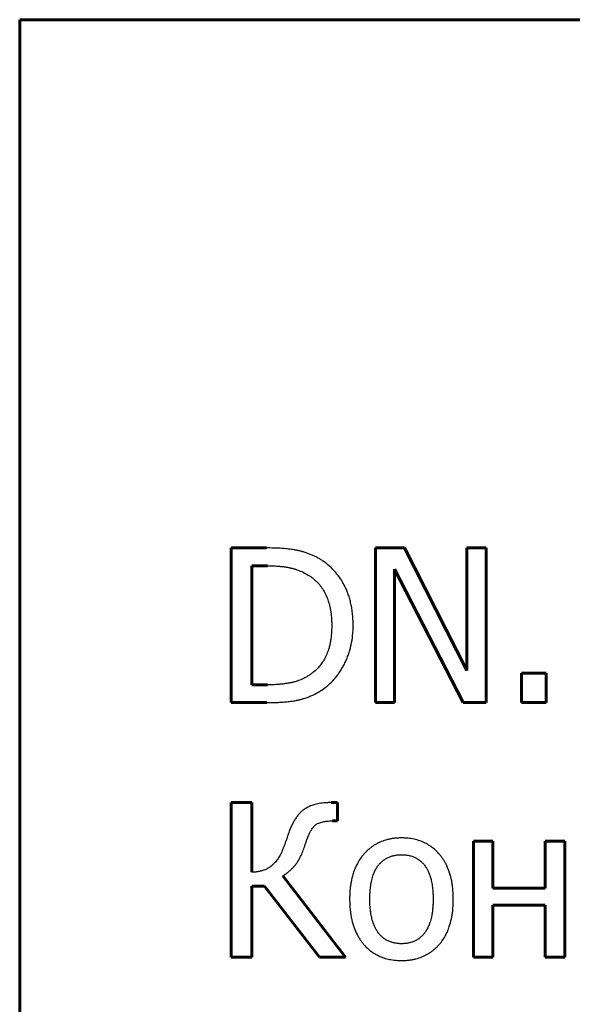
# Model space of a CAD drawing. Header units: millimetres. Extents: x 0 to 594, y 0 to 420.
# Tile 6 of 21: x 179.68 to 185.12, y 100.47 to 110.17. Entities that reach past the tile are written whole.
import ezdxf

# ---------------------------------------------------------------- set-up
doc = ezdxf.new("R2010")
doc.units = ezdxf.units.MM
doc.linetypes.add('K5LT-1', pattern=[0])
doc.linetypes.add('K5LT_BASIC', pattern=[0])
doc.layers.add('Системный слой (1)', color=251, linetype='Continuous', true_color=0x6c6c6c)

msp = doc.modelspace()

# ---------------------------------------------------------------- linework, layer by layer
at = {"layer": 'Системный слой (1)', "color": 143, "linetype": 'K5LT_BASIC', "lineweight": 60, "true_color": 0x33acca}
for p, q in [((179.676, 110.1735), (179.676, 91.2351)), ((218.9913, 110.1735), (179.676, 110.1735)), ((182.107, 104.9679), (181.76, 104.9679)), ((181.76, 104.9679), (181.76, 103.4439)), ((183.4692, 104.9679), (183.1815, 104.9679)), ((183.1815, 104.9679), (183.1815, 103.4439)), ((184.083, 103.7612), (183.4692, 104.9679)), ((184.272, 104.9679), (184.083, 104.9679)), ((184.083, 104.9679), (184.083, 103.7612)), ((184.272, 103.4439), (184.272, 104.9679)), ((181.9625, 104.7925), (182.1169, 104.7925)), ((181.9625, 103.6192), (181.9625, 104.7925)), ((183.3704, 103.4439), (183.3704, 104.7579)), ((183.3704, 104.7579), (184.0447, 103.4439)), ((184.6203, 103.7353), (184.6203, 103.4439)), ((184.8648, 103.7353), (184.6203, 103.7353)), ((184.8648, 103.4439), (184.8648, 103.7353)), ((182.1169, 103.6192), (181.9625, 103.6192)), ((181.76, 103.4439), (182.1107, 103.4439)), ((183.1815, 103.4439), (183.3704, 103.4439)), ((184.0447, 103.4439), (184.272, 103.4439)), ((184.6203, 103.4439), (184.8648, 103.4439)), ((181.76, 102.4586), (181.76, 100.9346)), ((181.9625, 102.4586), (181.76, 102.4586)), ((181.9625, 101.772), (181.9625, 102.4586)), ((182.8073, 102.4586), (182.7443, 102.4586)), ((182.8073, 102.2783), (182.8073, 102.4586)), ((182.7566, 102.2783), (182.8073, 102.2783)), ((184.3387, 102.0782), (184.146, 102.0782)), ((184.146, 102.0782), (184.146, 100.9346)), ((184.3387, 101.6151), (184.3387, 102.0782)), ((185.0476, 102.0782), (184.8549, 102.0782)), ((184.8549, 102.0782), (184.8549, 101.6151)), ((185.0476, 100.9346), (185.0476, 102.0782)), ((182.8875, 100.9346), (182.2688, 101.7361)), ((181.9625, 100.9346), (181.9625, 101.6336)), ((181.9625, 101.6336), (182.0897, 101.6336)), ((182.0897, 101.6336), (182.6294, 100.9346)), ((184.8549, 101.6151), (184.3387, 101.6151)), ((184.3387, 100.9346), (184.3387, 101.4496)), ((184.3387, 101.4496), (184.8549, 101.4496)), ((184.8549, 101.4496), (184.8549, 100.9346)), ((181.76, 100.9346), (181.9625, 100.9346)), ((182.6294, 100.9346), (182.8875, 100.9346)), ((184.146, 100.9346), (184.3387, 100.9346)), ((184.8549, 100.9346), (185.0476, 100.9346))]:
    msp.add_line(p, q, dxfattribs=at)
at = {"layer": 'Системный слой (1)', "color": 7, "linetype": 'K5LT-1'}
for points, knots in [([(182.6529, 104.8468), (182.6484, 104.8498), (182.6393, 104.8555), (182.6207, 104.8666), (182.5964, 104.8797), (182.5706, 104.8919), (182.5491, 104.9011), (182.5325, 104.9076), (182.5156, 104.9139), (182.4982, 104.9198), (182.4804, 104.9255), (182.4637, 104.9305), (182.4479, 104.9348), (182.4334, 104.9385), (182.4184, 104.942), (182.404, 104.945), (182.3902, 104.9476), (182.3732, 104.9505), (182.3433, 104.9551), (182.2981, 104.9603), (182.2495, 104.9639), (182.2081, 104.966), (182.1757, 104.967), (182.1419, 104.9677), (182.1187, 104.9679), (182.107, 104.9679)], [-0.1034505, -0.1034505, -0.1034505, -0.1034505, -0.0994574, -0.0954643, -0.0874781, -0.079492, -0.0754989, -0.0715058, -0.0675127, -0.0635196, -0.0595266, -0.0555335, -0.0525106, -0.0494878, -0.046465, -0.0434422, -0.0411283, -0.0388144, -0.0341867, -0.02564, -0.0170934, -0.01282, -0.0085467, -0.0042733, 0, 0, 0, 0]), ([(182.1169, 104.7925), (182.1249, 104.7925), (182.1407, 104.7924), (182.164, 104.7919), (182.1867, 104.791), (182.2078, 104.7899), (182.2273, 104.7885), (182.2456, 104.7869), (182.2632, 104.785), (182.2798, 104.7829), (182.2951, 104.7807), (182.3095, 104.7783), (182.3234, 104.7758), (182.3344, 104.7735), (182.3428, 104.7716), (182.3506, 104.7698), (182.3602, 104.7674), (182.3716, 104.7643), (182.383, 104.761), (182.3943, 104.7575), (182.4092, 104.7525), (182.4248, 104.7469), (182.4555, 104.7346), (182.4863, 104.72), (182.5119, 104.7056), (182.5195, 104.7011)], [-0.1264179, -0.1264179, -0.1264179, -0.1264179, -0.1208145, -0.1152111, -0.1096077, -0.1040043, -0.0990262, -0.0940481, -0.08907, -0.084092, -0.0796488, -0.0752057, -0.0707626, -0.0663195, -0.064325, -0.0623306, -0.0583417, -0.0543528, -0.0503639, -0.046375, -0.0423861, -0.0344083, -0.0295932, -0.0088226, 0, 0, 0, 0]), ([(182.9616, 104.2046), (182.9616, 104.2151), (182.9614, 104.2359), (182.9601, 104.2668), (182.9581, 104.2971), (182.9544, 104.3352), (182.948, 104.3802), (182.9378, 104.4304), (182.9251, 104.4775), (182.911, 104.5194), (182.8956, 104.5573), (182.8794, 104.5915), (182.8616, 104.6243), (182.8474, 104.6476), (182.8245, 104.6826), (182.7901, 104.7282), (182.7335, 104.7864), (182.6858, 104.8245), (182.6579, 104.8435), (182.6529, 104.8468)], [-0.1182085, -0.1182085, -0.1182085, -0.1182085, -0.1139898, -0.1097711, -0.1055524, -0.1013337, -0.093488, -0.0856423, -0.078255, -0.0708678, -0.0646905, -0.0585132, -0.0523426, -0.0461721, -0.0448388, -0.0311643, -0.0169988, -0.0030303, 0, 0, 0, 0]), ([(182.5195, 104.7011), (182.5278, 104.696), (182.544, 104.6854), (182.561, 104.6726), (182.5842, 104.6538), (182.6123, 104.6275), (182.6474, 104.5854), (182.6777, 104.5379), (182.7025, 104.4863), (182.7169, 104.4454), (182.7293, 104.4021), (182.7398, 104.3546), (182.7463, 104.3016), (182.7489, 104.2646), (182.7498, 104.2458), (182.7503, 104.2266), (182.7505, 104.2136), (182.7505, 104.2071)], [-0.1142864, -0.1142864, -0.1142864, -0.1142864, -0.1080632, -0.1018401, -0.1005458, -0.0885298, -0.0765174, -0.064505, -0.0520794, -0.0405727, -0.0383145, -0.0255571, -0.0127997, -0.0095998, -0.0063998, -0.0031999, 0, 0, 0, 0]), ([(182.7505, 104.2071), (182.7505, 104.1986), (182.7503, 104.1816), (182.7494, 104.1567), (182.748, 104.1323), (182.7461, 104.1093), (182.7438, 104.0876), (182.7401, 104.0603), (182.7346, 104.0285), (182.7264, 103.9931), (182.7172, 103.9619), (182.7072, 103.9337), (182.6965, 103.9083), (182.6847, 103.8841), (182.6676, 103.8534), (182.6426, 103.8165), (182.6071, 103.776), (182.5713, 103.7442), (182.5473, 103.7267), (182.538, 103.7205)], [-0.1379205, -0.1379205, -0.1379205, -0.1379205, -0.1329071, -0.1278938, -0.1228804, -0.1178671, -0.1133028, -0.1087386, -0.09961, -0.0912144, -0.0828188, -0.0755447, -0.0682706, -0.0611078, -0.053945, -0.0396193, -0.0242078, -0.0090217, 0, 0, 0, 0]), ([(182.6504, 103.5661), (182.672, 103.5804), (182.6947, 103.5975), (182.736, 103.6335), (182.7585, 103.656), (182.7802, 103.6809), (182.789, 103.6913), (182.8043, 103.7104), (182.8252, 103.7389), (182.8446, 103.7692), (182.8594, 103.7947), (182.8737, 103.8208), (182.8904, 103.8547), (182.9078, 103.8964), (182.9226, 103.9386), (182.9317, 103.97), (182.9435, 104.017), (182.9558, 104.0825), (182.9612, 104.1554), (182.9616, 104.1974), (182.9616, 104.2046)], [-0.1393898, -0.1393898, -0.1393898, -0.1393898, -0.1235067, -0.1218467, -0.1057313, -0.1040481, -0.1018878, -0.0975673, -0.0893764, -0.0809604, -0.0767525, -0.0725445, -0.0641285, -0.0557125, -0.0475565, -0.0394005, -0.0378115, -0.0211212, -0.0036305, 0, 0, 0, 0]), ([(182.538, 103.7205), (182.5296, 103.7145), (182.5123, 103.7032), (182.4925, 103.692), (182.4633, 103.6767), (182.4404, 103.6668), (182.416, 103.6581), (182.4053, 103.6546), (182.3921, 103.6505), (182.377, 103.6463), (182.3622, 103.6427), (182.3466, 103.6394), (182.3245, 103.6351), (182.3015, 103.6314), (182.2777, 103.6283), (182.2594, 103.6262), (182.2407, 103.6243), (182.2198, 103.6226), (182.1965, 103.6212), (182.1706, 103.62), (182.144, 103.6194), (182.126, 103.6192), (182.1169, 103.6192)], [-0.2300783, -0.2300783, -0.2300783, -0.2300783, -0.2123766, -0.194675, -0.1910096, -0.1555898, -0.1519229, -0.1467848, -0.1365086, -0.1284505, -0.1203924, -0.1112253, -0.1020581, -0.0837238, -0.0745567, -0.0653895, -0.0562224, -0.0470553, -0.0352914, -0.0235276, -0.0117638, 0, 0, 0, 0]), ([(182.1107, 103.4439), (182.1205, 103.4439), (182.1398, 103.444), (182.1682, 103.4444), (182.1959, 103.4452), (182.2227, 103.4463), (182.2486, 103.4478), (182.2819, 103.4501), (182.3153, 103.4532), (182.3483, 103.4572), (182.3743, 103.461), (182.3949, 103.4645), (182.4107, 103.4676), (182.4209, 103.4697), (182.4296, 103.4717), (182.4394, 103.4741), (182.4501, 103.4768), (182.4615, 103.48), (182.4739, 103.4837), (182.4956, 103.4906), (182.5265, 103.502), (182.5766, 103.5238), (182.6179, 103.546), (182.6466, 103.5637), (182.6504, 103.5661)], [-0.07933053, -0.07933053, -0.07933053, -0.07933053, -0.0761553, -0.07298006, -0.06980483, -0.06662959, -0.06345436, -0.06027913, -0.05392866, -0.05006532, -0.04620198, -0.04233864, -0.04040698, -0.03847531, -0.03725165, -0.03602799, -0.03358067, -0.03192666, -0.03027264, -0.02736903, -0.02102259, -0.01467615, -0.00198326, 0, 0, 0, 0]), ([(182.7443, 102.4586), (182.738, 102.4586), (182.7256, 102.4585), (182.7073, 102.4579), (182.6894, 102.4568), (182.6673, 102.455), (182.6415, 102.4518), (182.6135, 102.4469), (182.5876, 102.4408), (182.5643, 102.4339), (182.5428, 102.4261), (182.5235, 102.4178), (182.5088, 102.4103), (182.4979, 102.4041), (182.4902, 102.3994), (182.483, 102.3946), (182.4739, 102.3883), (182.4631, 102.3799), (182.4505, 102.3689), (182.4344, 102.3532), (182.4151, 102.3309), (182.3939, 102.3014), (182.3765, 102.2725), (182.3521, 102.2266), (182.3353, 102.1866), (182.3231, 102.1523)], [-0.1453519, -0.1453519, -0.1453519, -0.1453519, -0.1412791, -0.1372063, -0.1331336, -0.1290608, -0.1216463, -0.1142318, -0.1074132, -0.1005945, -0.0942477, -0.0879009, -0.08216, -0.0792895, -0.0764191, -0.073823, -0.071227, -0.066035, -0.0610948, -0.0561546, -0.0462742, -0.0363938, -0.0275344, -0.0214445, 0, 0, 0, 0]), ([(182.4886, 102.0449), (182.4999, 102.0815), (182.5166, 102.1266), (182.5387, 102.1716), (182.553, 102.1957), (182.5642, 102.2112), (182.5727, 102.2212), (182.5777, 102.2266), (182.5816, 102.2305), (182.5857, 102.2342), (182.5893, 102.2372), (182.596, 102.2422), (182.6049, 102.2481), (182.6155, 102.2536), (182.6277, 102.259), (182.6417, 102.2641), (182.6621, 102.2695), (182.6823, 102.2733), (182.7123, 102.2771), (182.7371, 102.2783), (182.7566, 102.2783)], [-0.04726801, -0.04726801, -0.04726801, -0.04726801, -0.03771724, -0.0337323, -0.03017421, -0.02697761, -0.02553054, -0.02408346, -0.02339767, -0.02271187, -0.02134027, -0.02102433, -0.018651, -0.01627767, -0.01562813, -0.0128622, -0.01009626, -0.00750942, -0.00550489, 0, 0, 0, 0]), ([(182.3231, 102.1523), (182.3227, 102.1508), (182.3218, 102.1478), (182.3204, 102.1431), (182.3189, 102.1383), (182.3168, 102.1317), (182.3141, 102.1231), (182.3103, 102.1117), (182.306, 102.0991), (182.3011, 102.0852), (182.2959, 102.0707), (182.2904, 102.0559), (182.2847, 102.0409), (182.2788, 102.0256), (182.2727, 102.01), (182.2685, 101.9995), (182.2663, 101.9943)], [-0.03224992, -0.03224992, -0.03224992, -0.03224992, -0.03102992, -0.02980992, -0.02858991, -0.02736991, -0.02492991, -0.0224899, -0.01967866, -0.01686742, -0.01405619, -0.01124495, -0.00843371, -0.00562247, -0.00281124, 0, 0, 0, 0]), ([(183.4384, 102.1104), (183.4319, 102.1104), (183.4192, 102.1102), (183.4003, 102.1093), (183.3816, 102.1079), (183.3583, 102.1054), (183.3307, 102.1011), (183.2886, 102.0918), (183.2401, 102.076), (183.1874, 102.0506), (183.1479, 102.0248), (183.1183, 102.0014), (183.0967, 101.9821), (183.0758, 101.9609), (183.0597, 101.9425), (183.0383, 101.9157), (183.0235, 101.894), (183.001, 101.8557), (182.9892, 101.8319), (182.978, 101.805), (182.9726, 101.7913), (182.9658, 101.7725), (182.9536, 101.7336), (182.9429, 101.6884), (182.9347, 101.6355), (182.931, 101.6011), (182.929, 101.5727), (182.9279, 101.551), (182.9272, 101.5289), (182.9271, 101.5139), (182.9271, 101.5064)], [-0.2358805, -0.2358805, -0.2358805, -0.2358805, -0.2309069, -0.2259333, -0.2209596, -0.215986, -0.206899, -0.1978119, -0.1796378, -0.1626807, -0.1462786, -0.1380514, -0.1298241, -0.121316, -0.1128078, -0.10952, -0.0927405, -0.0910546, -0.0732771, -0.0714125, -0.0682154, -0.0618213, -0.0559627, -0.0373159, -0.0279925, -0.0186691, -0.0140018, -0.0093346, -0.0046673, 0, 0, 0, 0]), ([(183.9484, 101.5064), (183.9484, 101.5159), (183.9482, 101.5348), (183.9471, 101.5627), (183.9454, 101.59), (183.9423, 101.624), (183.9369, 101.6639), (183.9258, 101.7217), (183.9075, 101.7853), (183.8836, 101.841), (183.8617, 101.8809), (183.8442, 101.9081), (183.8259, 101.933), (183.8007, 101.963), (183.7789, 101.9846), (183.7491, 102.0106), (183.7181, 102.0341), (183.6702, 102.0615), (183.6188, 102.083), (183.5623, 102.0989), (183.5118, 102.1068), (183.4746, 102.1095), (183.454, 102.1102), (183.4436, 102.1104), (183.4384, 102.1104)], [-0.1535857, -0.1535857, -0.1535857, -0.1535857, -0.1497409, -0.1458961, -0.1420514, -0.1382066, -0.131139, -0.1240713, -0.1109223, -0.0988578, -0.0928256, -0.0867934, -0.0814091, -0.0760249, -0.065405, -0.0643312, -0.0536445, -0.0431112, -0.032578, -0.0218136, -0.0104275, -0.0052138, -0.0026069, 0, 0, 0, 0]), ([(182.2663, 101.9943), (182.2645, 101.9897), (182.2606, 101.9805), (182.2546, 101.9672), (182.2483, 101.9542), (182.2399, 101.9382), (182.2292, 101.9197), (182.2117, 101.8932), (182.1936, 101.8706), (182.175, 101.8513), (182.1638, 101.841), (182.1548, 101.8335), (182.1462, 101.8267), (182.1354, 101.8191), (182.1219, 101.8109), (182.1037, 101.8014), (182.0791, 101.7912), (182.0475, 101.7821), (182.021, 101.7771), (182.0012, 101.7746), (181.9886, 101.7734), (181.9757, 101.7725), (181.9669, 101.7721), (181.9625, 101.772)], [-0.0647623, -0.0647623, -0.0647623, -0.0647623, -0.06263199, -0.06050168, -0.05837136, -0.05624105, -0.05229712, -0.04835319, -0.04095707, -0.03765096, -0.03434485, -0.03286699, -0.03138914, -0.02843342, -0.02574841, -0.02306339, -0.01769336, -0.01232332, -0.00721712, -0.00541284, -0.00360856, -0.00180428, 0, 0, 0, 0]), ([(182.2688, 101.7361), (182.274, 101.7395), (182.2843, 101.7465), (182.2994, 101.7572), (182.3139, 101.7683), (182.3321, 101.7832), (182.3532, 101.8021), (182.3722, 101.8215), (182.3845, 101.8352), (182.391, 101.8428), (182.3954, 101.8481), (182.3994, 101.8531), (182.4042, 101.8594), (182.4091, 101.8663), (182.4141, 101.8738), (182.4234, 101.8883), (182.4351, 101.9091), (182.4527, 101.9458), (182.4698, 101.9879), (182.4828, 102.0261), (182.4886, 102.0449)], [-0.1022459, -0.1022459, -0.1022459, -0.1022459, -0.0968054, -0.0913648, -0.0859242, -0.0804837, -0.0702312, -0.0599787, -0.0552952, -0.0529535, -0.0506117, -0.0488224, -0.0470331, -0.0434545, -0.0414096, -0.0393647, -0.0291401, -0.0230053, -0.0107358, 0, 0, 0, 0]), ([(183.1259, 101.5064), (183.1259, 101.5141), (183.126, 101.5293), (183.1267, 101.5516), (183.1278, 101.5734), (183.1293, 101.5938), (183.1312, 101.6129), (183.134, 101.6368), (183.1384, 101.6644), (183.1447, 101.6948), (183.1541, 101.7302), (183.1677, 101.7686), (183.1838, 101.801), (183.1977, 101.8234), (183.2115, 101.8427), (183.2296, 101.8638), (183.2532, 101.8856), (183.2791, 101.9041), (183.3074, 101.9193), (183.3381, 101.9311), (183.3646, 101.9378), (183.3936, 101.9426), (183.4158, 101.9446), (183.4339, 101.9449), (183.4384, 101.9449)], [-0.1202797, -0.1202797, -0.1202797, -0.1202797, -0.1171365, -0.1139933, -0.1108501, -0.1077069, -0.1048754, -0.1020439, -0.0963809, -0.0912377, -0.0860945, -0.076659, -0.0679013, -0.0637937, -0.059686, -0.0522577, -0.0448543, -0.0371145, -0.0295998, -0.0220288, -0.0141234, -0.0110892, -0.0026642, 0, 0, 0, 0]), ([(183.4384, 101.9449), (183.4422, 101.9449), (183.4499, 101.9448), (183.4613, 101.9443), (183.4726, 101.9434), (183.4866, 101.9419), (183.5032, 101.9394), (183.5284, 101.9339), (183.5566, 101.9248), (183.5868, 101.9103), (183.6134, 101.8932), (183.6379, 101.8726), (183.6606, 101.8482), (183.676, 101.8271), (183.6898, 101.8048), (183.7018, 101.782), (183.7156, 101.7483), (183.725, 101.7179), (183.7339, 101.6818), (183.7401, 101.6481), (183.7448, 101.6095), (183.747, 101.5837), (183.7483, 101.5616), (183.749, 101.5436), (183.7495, 101.5252), (183.7496, 101.5127), (183.7496, 101.5064)], [-0.1588055, -0.1588055, -0.1588055, -0.1588055, -0.155694, -0.1525825, -0.149471, -0.1463595, -0.1406457, -0.1349319, -0.1235274, -0.1135434, -0.1035595, -0.0937, -0.0836002, -0.0730996, -0.0707263, -0.0612558, -0.0517853, -0.0423149, -0.0377966, -0.0256795, -0.0196209, -0.0135623, -0.0101717, -0.0067812, -0.0033906, 0, 0, 0, 0]), ([(182.9271, 101.5064), (182.9271, 101.497), (182.9273, 101.4782), (182.9284, 101.4504), (182.9302, 101.4232), (182.9334, 101.3891), (182.9389, 101.3491), (182.9506, 101.2907), (182.9697, 101.2262), (182.9946, 101.1694), (183.0175, 101.1287), (183.036, 101.1002), (183.0559, 101.0737), (183.0712, 101.0558), (183.0929, 101.0324), (183.1216, 101.0054), (183.1658, 100.9733), (183.2131, 100.9475), (183.2645, 100.9271), (183.3056, 100.9164), (183.3504, 100.908), (183.3828, 100.9043), (183.4185, 100.9027), (183.4317, 100.9025), (183.4384, 100.9025)], [-0.1459752, -0.1459752, -0.1459752, -0.1459752, -0.1422287, -0.1384821, -0.1347355, -0.130989, -0.1240687, -0.1171483, -0.1042022, -0.0923836, -0.0864743, -0.0805651, -0.0750007, -0.0694363, -0.0683696, -0.0582504, -0.0485277, -0.0388049, -0.0290905, -0.0190301, -0.0168455, -0.0061138, -0.0030569, 0, 0, 0, 0]), ([(183.4384, 101.068), (183.4345, 101.068), (183.427, 101.0681), (183.4157, 101.0686), (183.4047, 101.0694), (183.3909, 101.0709), (183.3746, 101.0734), (183.3498, 101.0789), (183.3215, 101.0881), (183.2911, 101.1028), (183.2642, 101.1203), (183.2396, 101.1412), (183.2165, 101.1662), (183.2007, 101.1881), (183.1867, 101.2109), (183.1746, 101.2337), (183.1642, 101.2588), (183.1537, 101.2887), (183.1437, 101.3241), (183.1341, 101.3755), (183.1275, 101.4354), (183.1259, 101.4801), (183.1259, 101.5064)], [-0.1062565, -0.1062565, -0.1062565, -0.1062565, -0.1042089, -0.1021614, -0.1001138, -0.0980662, -0.094325, -0.0905837, -0.0831012, -0.0761975, -0.0695933, -0.0630367, -0.0562855, -0.049155, -0.0474462, -0.0412328, -0.0350195, -0.0332281, -0.0252234, -0.0172187, -0.0097212, 0, 0, 0, 0]), ([(183.7496, 101.5064), (183.7496, 101.4988), (183.7494, 101.4836), (183.7488, 101.4613), (183.7476, 101.4395), (183.7461, 101.4191), (183.7442, 101.4), (183.7413, 101.376), (183.7368, 101.3484), (183.7303, 101.3178), (183.7207, 101.2821), (183.7067, 101.2434), (183.6904, 101.2111), (183.6767, 101.1892), (183.6632, 101.1703), (183.645, 101.1489), (183.6208, 101.1267), (183.5946, 101.1081), (183.5664, 101.093), (183.536, 101.0813), (183.51, 101.0749), (183.4817, 101.0701), (183.4603, 101.0683), (183.4425, 101.068), (183.4384, 101.068)], [-0.09124758, -0.09124758, -0.09124758, -0.09124758, -0.08883927, -0.08643095, -0.08402263, -0.08161432, -0.07944172, -0.07726912, -0.07292393, -0.0689707, -0.06501746, -0.05775006, -0.05098859, -0.04807807, -0.04516755, -0.03940318, -0.03363881, -0.02775313, -0.02206216, -0.01635185, -0.01041225, -0.00827084, -0.00192282, 0, 0, 0, 0]), ([(183.4384, 100.9025), (183.4449, 100.9025), (183.4578, 100.9027), (183.477, 100.9035), (183.4959, 100.905), (183.5196, 100.9075), (183.5476, 100.9118), (183.5902, 100.9212), (183.6392, 100.9371), (183.6919, 100.9625), (183.7311, 100.9881), (183.7602, 101.0112), (183.7813, 101.0301), (183.8016, 101.0508), (183.8169, 101.0684), (183.8375, 101.0941), (183.8517, 101.115), (183.8739, 101.1526), (183.8856, 101.1761), (183.8967, 101.2028), (183.9022, 101.2165), (183.9089, 101.2351), (183.921, 101.2733), (183.9316, 101.3174), (183.94, 101.3698), (183.9439, 101.4046), (183.9462, 101.434), (183.9475, 101.4577), (183.9482, 101.4819), (183.9484, 101.4982), (183.9484, 101.5064)], [-0.2441071, -0.2441071, -0.2441071, -0.2441071, -0.238937, -0.2337669, -0.2285969, -0.2234268, -0.2139387, -0.2044505, -0.1854742, -0.1678925, -0.1510091, -0.1426009, -0.1341927, -0.1255487, -0.1169047, -0.113966, -0.0968623, -0.0951427, -0.0768572, -0.074946, -0.0715834, -0.0648584, -0.0591962, -0.0400839, -0.0305277, -0.0209716, -0.0157287, -0.0104858, -0.0052429, 0, 0, 0, 0])]:
    msp.add_open_spline(points, degree=3, knots=knots, dxfattribs=at)

doc.saveas('drawing.dxf')
